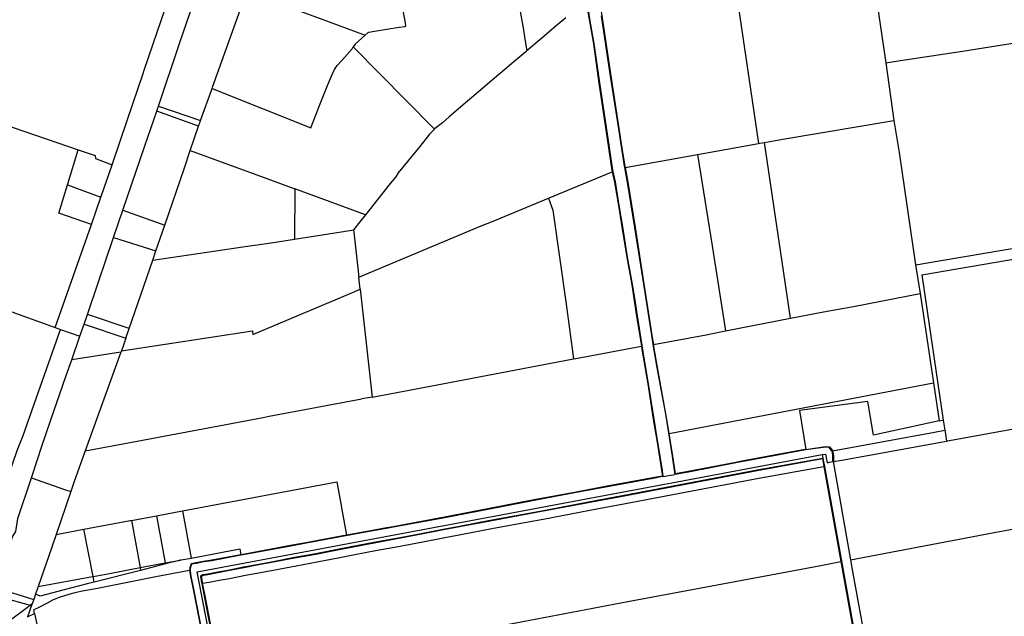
# Model space of a CAD drawing. Header units: inches. Extents: x 210911 to 224988, y 571697 to 586201.
# Tile 82 of 256: x 221184 to 222107, y 572962 to 573522. Entities that reach past the tile are written whole.
import ezdxf

# ---------------------------------------------------------------- set-up
doc = ezdxf.new("R2010")
doc.units = ezdxf.units.IN
doc.header["$MEASUREMENT"] = 0

msp = doc.modelspace()

# ---------------------------------------------------------------- linework, layer by layer
for points in [[(221035.597, 573671.005), (221105.748, 573394.009), (221157.345, 573428.135), (221238.646, 573400.042)], [(221631.07, 573642.853), (221633.053, 573637.084), (221635.047, 573626.751), (221640.681, 573596.486), (221644.299, 573576.949), (221646.902, 573563.286), (221648.242, 573556.056), (221652.148, 573535.047), (221655.993, 573514.55), (221657.613, 573504.019), (221659.316, 573492.951)], [(221270.469, 573385.978), (221284.569, 573427.832), (221299.742, 573472.589), (221300.089, 573473.836), (221308.808, 573499.753), (221330.864, 573563.621), (221331.036, 573564.359), (221351.583, 573621.754)], [(221981.575, 573579.338), (221995.889, 573481.932)], [(221313.848, 573441.031), (221333.457, 573500.087), (221357.977, 573571.223)], [(221507.872, 573507.711), (221510.419, 573510.109), (221511.256, 573510.587), (221516.392, 573511.423), (221539.566, 573515.126), (221544.941, 573515.963), (221545.897, 573516.202), (221545.538, 573519.188), (221540.999, 573544.512), (221538.088, 573561.98)], [(221364.46, 573458.873), (221397.851, 573552.522)], [(221854.608, 573555.121), (221824.424, 573550.42), (221783.376, 573544.269), (221745.989, 573538.395), (221731.163, 573536.198), (221730.684, 573536.111), (221728.319, 573533.747), (221729.555, 573526.057), (221737.805, 573471.459), (221745.01, 573424.242), (221749.163, 573397.522), (221751.252, 573384.924), (221751.487, 573383.592)], [(221854.608, 573555.121), (221876.669, 573406.077)], [(221448.39, 573534.609), (221446.879, 573530.155), (221465.39, 573523.32), (221507.872, 573507.711)], [(221718.666, 573538.195), (221716.477, 573534.755), (221716.235, 573531.367), (221718.075, 573520.789), (221721.735, 573499.744), (221726.99, 573462.779), (221732.239, 573427.407), (221734.744, 573410.323), (221739.048, 573380.875), (221739.337, 573379.613)], [(221695.783, 573524.048), (221688.623, 573518.049), (221673.609, 573505.251), (221659.316, 573492.951)], [(221716.738, 573531.393), (221718.568, 573520.875), (221722.226, 573499.839), (221727.475, 573462.921), (221732.734, 573427.48), (221735.197, 573410.684), (221739.541, 573380.959), (221742.057, 573369.984), (221745.715, 573348.033), (221748.927, 573327.963), (221753.5, 573299.381), (221757.844, 573275.601), (221760.266, 573261.03), (221762.781, 573244.338), (221768.269, 573210.497), (221773.174, 573180.45), (221778.433, 573147.295), (221781.967, 573125.656), (221785.789, 573101.445), (221787.033, 573093.568)], [(221729.071, 573525.915), (221737.311, 573471.384), (221744.533, 573424.056), (221748.666, 573397.461), (221750.757, 573384.853), (221750.995, 573383.505), (221753.429, 573369.711), (221760.356, 573327.261), (221769.033, 573272.136), (221776.853, 573222.015), (221777.594, 573217.712), (221777.617, 573217.575), (221782.296, 573190.416), (221789.233, 573152.352), (221795.719, 573112.772), (221798.288, 573095.541)], [(221507.872, 573507.711), (221498.209, 573499.396), (221496.895, 573497.246), (221496.583, 573496.726)], [(222009.649, 573483.977), (222067.868, 573492.627), (222152.526, 573506.063)], [(221364.092, 573457.841), (221456.734, 573420.701), (221465.636, 573443.194), (221472.445, 573460.634), (221476.626, 573470.787), (221478.977, 573475.625), (221481.366, 573479.209), (221485.786, 573484.106), (221495.462, 573494.857), (221496.583, 573496.726)], [(221572.672, 573419.691), (221571.452, 573420.927), (221496.583, 573496.726)], [(221659.316, 573492.951), (221658.38, 573492.146), (221647.128, 573482.728), (221638.566, 573475.492), (221626.907, 573465.484), (221614, 573454.556), (221603.706, 573445.701), (221586.526, 573430.988), (221580.158, 573425.573), (221572.755, 573419.779), (221572.672, 573419.691)], [(221995.889, 573481.932), (222009.649, 573483.977)], [(221995.889, 573481.932), (222003.604, 573427.777)], [(221364.092, 573457.841), (221364.46, 573458.873)], [(221353.306, 573427.589), (221364.092, 573457.841)], [(221312.321, 573436.565), (221313.848, 573441.031)], [(221313.848, 573441.031), (221353.306, 573427.589)], [(221280.565, 573343.606), (221301.139, 573403.86), (221312.321, 573436.565)], [(221351.484, 573422.265), (221312.321, 573436.565)], [(221343.686, 573399.459), (221351.484, 573422.265)], [(221351.484, 573422.265), (221353.26, 573427.46)], [(221353.26, 573427.46), (221353.306, 573427.589)], [(221882.275, 573407.083), (221899.272, 573410.134), (222003.604, 573427.777)], [(222003.604, 573427.777), (222008.556, 573397.617)], [(221572.672, 573419.691), (221568.016, 573414.744), (221558.923, 573403.164), (221542.972, 573383.753), (221538.632, 573378.481), (221536.358, 573374.942), (221531.286, 573368.457), (221508.041, 573339.174)], [(221819.4, 573395.796), (221876.669, 573406.077)], [(221876.669, 573406.077), (221877.988, 573406.314), (221882.275, 573407.083)], [(221906.567, 573242.04), (221882.275, 573407.083)], [(221228.933, 573368.112), (221238.646, 573400.042)], [(221238.646, 573400.042), (221254.483, 573394.687), (221254.958, 573391.946), (221270.469, 573385.978)], [(221338.145, 573383.251), (221343.686, 573399.459)], [(221343.686, 573399.459), (221415.58, 573373.317)], [(221751.487, 573383.592), (221819.4, 573395.796)], [(221819.4, 573395.796), (221833.007, 573310.156), (221845.71, 573230.157)], [(222008.556, 573397.617), (222023.853, 573292.107)], [(221260.51, 573357.308), (221270.469, 573385.978)], [(221319.78, 573329.533), (221338.145, 573383.251)], [(221679.556, 573354.751), (221739.337, 573379.613)], [(221739.337, 573379.613), (221741.566, 573369.888), (221745.209, 573348.03), (221748.433, 573327.884), (221753.006, 573299.302), (221757.356, 573275.491), (221759.775, 573260.935), (221762.3, 573244.179), (221766.896, 573215.838)], [(221751.487, 573383.592), (221753.921, 573369.796), (221760.864, 573327.251), (221769.527, 573272.213), (221777.343, 573222.115), (221778.074, 573217.873), (221778.098, 573217.729), (221778.125, 573217.572)], [(221251.101, 573330.219), (221220.585, 573340.669), (221228.67, 573367.249)], [(221228.67, 573367.249), (221228.933, 573368.112)], [(221228.67, 573367.249), (221259.986, 573355.799)], [(221415.58, 573373.317), (221441.878, 573363.462)], [(221259.986, 573355.799), (221260.51, 573357.308)], [(221441.878, 573363.462), (221441.389, 573316.394)], [(221508.041, 573339.174), (221441.878, 573363.462)], [(221251.101, 573330.219), (221259.986, 573355.799)], [(221627.795, 573333.167), (221679.556, 573354.751)], [(221679.556, 573354.751), (221683.727, 573343.546), (221696.248, 573255.303), (221703.15, 573203.989)], [(221271.863, 573317.782), (221280.565, 573343.606)], [(221280.565, 573343.606), (221319.78, 573329.533)], [(221508.041, 573339.174), (221502.808, 573332.581), (221496.873, 573325.118)], [(221217.045, 573233.313), (221251.101, 573330.219)], [(221311.505, 573305.329), (221319.78, 573329.533)], [(221501.904, 573280.561), (221616.588, 573328.904), (221627.795, 573333.167)], [(221441.389, 573316.394), (221495.168, 573324.85), (221496.873, 573325.118)], [(221496.873, 573325.118), (221497.114, 573322.971), (221501.88, 573280.551)], [(221247.244, 573245.706), (221257.462, 573275.341), (221271.863, 573317.782)], [(221271.863, 573317.782), (221311.505, 573305.329)], [(221392.908, 573309.038), (221419.543, 573312.959), (221441.389, 573316.394)], [(222029.525, 573293.07), (222145.844, 573312.823)], [(222029.684, 573282.953), (222201.321, 573312.101), (222254.155, 573309.139), (222358.824, 573303.563)], [(221308.509, 573296.614), (221392.908, 573309.038)], [(221308.509, 573296.614), (221311.505, 573305.329)], [(221286.453, 573232.478), (221308.509, 573296.614)], [(222023.853, 573292.107), (222028.215, 573292.848), (222029.525, 573293.07)], [(222023.853, 573292.107), (222028.157, 573265.29)], [(221501.88, 573280.551), (221501.904, 573280.561)], [(221503.152, 573269.299), (221501.904, 573280.561)], [(222029.684, 573282.953), (222049.922, 573146.603)], [(221402.395, 573226.888), (221493.539, 573265.253), (221503.152, 573269.299)], [(221503.152, 573269.299), (221514.352, 573168.202)], [(221906.567, 573242.04), (221937.6, 573248.1), (221965.7, 573253.26), (222028.157, 573265.29)], [(222028.157, 573265.29), (222040.599, 573181.356)], [(221176.376, 573248.235), (221217.045, 573233.313)], [(221244.302, 573236.691), (221247.244, 573245.706)], [(221286.453, 573232.478), (221247.244, 573245.706)], [(221845.71, 573230.157), (221906.567, 573242.04)], [(221173.894, 573095.956), (221181.415, 573118.052), (221181.491, 573118.078), (221186.891, 573131.943), (221199.384, 573167.822), (221221.858, 573231.63)], [(221217.045, 573233.313), (221221.858, 573231.63)], [(221221.858, 573231.63), (221240.289, 573225.188)], [(221240.289, 573225.188), (221244.302, 573236.691)], [(221244.302, 573236.691), (221283.385, 573223.557)], [(221279.168, 573211.566), (221401.979, 573230.275)], [(221283.385, 573223.557), (221286.453, 573232.478)], [(221401.979, 573230.275), (221402.395, 573226.888)], [(221778.125, 573217.572), (221827.6, 573226.62), (221840.877, 573229.213)], [(221840.877, 573229.213), (221845.71, 573230.157)], [(221232.56, 573203.203), (221240.289, 573225.188)], [(221283.385, 573223.557), (221281.04, 573216.74)], [(221278.677, 573210.208), (221232.56, 573203.203)], [(221278.677, 573210.208), (221245.192, 573117.674)], [(221279.168, 573211.566), (221278.677, 573210.208)], [(221281.04, 573216.74), (221279.168, 573211.566)], [(221766.896, 573215.838), (221767.649, 573211.192), (221772.663, 573180.482), (221777.922, 573147.325), (221781.458, 573125.672), (221786.467, 573093.938), (221780.868, 573092.941), (221736.342, 573084.687), (221704.042, 573078.726), (221664.355, 573071.271), (221624.228, 573063.567), (221582.173, 573055.419), (221534.068, 573046.398), (221527.691, 573045.293), (221511.269, 573042.446), (221490.14, 573038.5)], [(221703.15, 573203.989), (221705.277, 573204.384), (221766.896, 573215.838)], [(221792.757, 573133.935), (221789.72, 573152.468), (221782.791, 573190.492), (221778.125, 573217.572)], [(221194.676, 573092.215), (221200.777, 573110.494), (221200.803, 573110.495), (221204.292, 573121.006), (221212.96, 573146.776), (221227.381, 573188.447), (221227.381, 573188.472), (221232.56, 573203.203)], [(221514.352, 573168.202), (221567.088, 573178.099), (221703.15, 573203.989)], [(221792.757, 573133.935), (222040.599, 573181.356)], [(222040.599, 573181.356), (222045.881, 573145.727)], [(221411.971, 573148.988), (221417.817, 573150.086), (221504.495, 573166.352)], [(221514.352, 573168.202), (221504.495, 573166.352)], [(222045.881, 573145.727), (221984.36, 573132.388), (221979.207, 573164.011), (221915.109, 573155.551), (221921.017, 573119.069)], [(221245.192, 573117.674), (221278.818, 573123.988), (221411.971, 573148.988)], [(222045.881, 573145.727), (222049.922, 573146.603)], [(222049.922, 573146.603), (222051.341, 573137.047)], [(222052.852, 573126.868), (222053.926, 573127.063), (222189.758, 573151.732), (222202.914, 573079.326)], [(221946.052, 573117.759), (222041.635, 573135.128), (222051.341, 573137.047)], [(222051.341, 573137.047), (222051.577, 573135.455), (222052.852, 573126.868)], [(221921.017, 573119.069), (221920.482, 573118.991), (221891.309, 573113.57), (221859.537, 573107.602), (221855.209, 573106.789), (221810.76, 573098.278), (221798.706, 573096.123), (221796.223, 573112.788), (221792.757, 573133.935)], [(221946.951, 573107.634), (221954.822, 573109.064), (222052.852, 573126.868)], [(221245.192, 573117.674), (221234.78, 573088.9), (221231.606, 573079.538)], [(221946.459, 573107.545), (221946.417, 573112.997), (221945.964, 573116.05), (221945.52, 573117.831), (221943.012, 573120.84), (221939.301, 573121.253), (221921.097, 573118.575), (221920.564, 573118.497), (221890.996, 573113.003), (221855.405, 573106.318), (221810.86, 573097.788), (221798.288, 573095.541)], [(221921.017, 573119.069), (221939.291, 573121.757), (221943.267, 573121.315), (221945.977, 573118.063), (221946.052, 573117.759)], [(221946.052, 573117.759), (221946.456, 573116.142), (221946.916, 573113.038), (221946.951, 573107.634)], [(221359.934, 572920.562), (221363.629, 572921.311), (221365.99, 572921.79), (221350.137, 573004.02), (221788.431, 573086.325), (221795.425, 573087.638), (221936.355, 573114.102)], [(221363.86, 572946.406), (221360.518, 572963.505), (221356.769, 572983.207), (221354.751, 572993.288), (221354.619, 572993.947), (221353.666, 572999.965), (221353.583, 573000.487), (221353.796, 573000.598), (221355.577, 573001.524), (221360.043, 573002.242), (221369.443, 573004.093), (221378.939, 573005.819), (221393.695, 573008.69), (221404.678, 573010.785), (221419.787, 573013.573), (221441.475, 573017.746), (221461.336, 573021.335), (221481.811, 573025.286), (221496.303, 573028.098), (221515.845, 573031.847), (221542.201, 573036.78), (221560.307, 573040.21), (221581.017, 573044.244), (221596.092, 573047.036), (221625.026, 573052.553), (221673.297, 573061.528), (221725.388, 573071.356), (221750.568, 573076.029), (221875.333, 573099.749), (221936.925, 573110.931)], [(221355.244, 572993.367), (221355.113, 572994.025), (221354.133, 573000.208), (221355.734, 573001.043), (221360.137, 573001.75), (221369.504, 573003.596), (221379.027, 573005.327), (221393.892, 573008.219), (221404.7, 573010.28), (221419.824, 573013.071), (221441.577, 573017.256), (221461.438, 573020.845), (221481.906, 573024.795), (221496.485, 573027.624), (221516.019, 573031.371), (221542.377, 573036.305), (221560.509, 573039.74), (221581.085, 573043.748), (221596.105, 573046.53), (221624.986, 573052.037), (221673.161, 573060.994), (221725.277, 573070.827), (221750.523, 573075.512), (221875.427, 573099.258), (221936.521, 573110.35), (221937.848, 573102.968)], [(221936.355, 573114.102), (221939.444, 573114.682), (221940.88, 573106.532), (221943.274, 573106.967), (221946.459, 573107.545)], [(221936.355, 573114.102), (221936.925, 573110.931)], [(221936.925, 573110.931), (221937.013, 573110.439), (221938.34, 573103.057), (221971.187, 572920.226), (221975.567, 572895.845), (221990.849, 572810.789)], [(221946.459, 573107.545), (221946.703, 573107.589)], [(221946.703, 573107.589), (221946.951, 573107.634)], [(221946.703, 573107.589), (221962.843, 573015.336)], [(221355.244, 572993.367), (221361.433, 572994.362), (221370.917, 572996.23), (221380.438, 572997.96), (221395.361, 573000.864), (221406.124, 573002.917), (221421.308, 573005.719), (221442.994, 573009.891), (221462.836, 573013.477), (221483.841, 573017.53), (221497.945, 573020.267), (221517.47, 573024.013), (221540.471, 573028.318), (221543.769, 573028.935), (221561.793, 573032.35), (221582.476, 573036.378), (221597.516, 573039.164), (221626.459, 573044.683), (221660.595, 573051.029), (221674.745, 573053.66), (221726.635, 573063.45), (221751.909, 573068.141), (221876.827, 573091.89), (221937.848, 573102.968)], [(221937.848, 573102.968), (221953.879, 573013.739)], [(221161.596, 572989.137), (221177.138, 573036.9), (221177.531, 573037.896), (221180.017, 573041.917), (221181.983, 573054.186), (221194.676, 573092.215)], [(221194.676, 573092.215), (221225.792, 573081.534), (221231.606, 573079.538)], [(221787.033, 573093.568), (221786.751, 573093.482), (221786.545, 573093.445), (221783.306, 573092.868), (221781.035, 573092.463), (221736.433, 573084.195), (221703.886, 573078.188), (221664.54, 573070.797), (221624.433, 573063.097), (221582.358, 573054.945), (221534.104, 573045.897), (221527.776, 573044.8), (221511.364, 573041.955), (221452.317, 573030.928), (221437.871, 573028.195), (221394.947, 573020.358), (221391.22, 573019.656), (221363.869, 573014.498), (221354.402, 573013.069), (221349.403, 573011.998), (221344.967, 573011.259), (221343.757, 573007.625), (221343.5, 573005.587), (221344.055, 573001.703), (221347.115, 572986.223), (221359.934, 572920.562)], [(221787.033, 573093.568), (221787.233, 573093.629), (221794.356, 573094.797), (221794.842, 573094.925), (221798.288, 573095.541)], [(221336.413, 573061.314), (221481.263, 573088.442), (221490.14, 573038.5)], [(221231.606, 573079.538), (221217.932, 573039.199)], [(221243.852, 573044.048), (221287.316, 573052.18), (221288.454, 573052.392)], [(221288.454, 573052.392), (221312.076, 573056.787)], [(221288.454, 573052.392), (221296.632, 573008.08)], [(221312.076, 573056.787), (221336.413, 573061.314)], [(221312.076, 573056.787), (221320.287, 573012.516)], [(221336.413, 573061.314), (221340.529, 573039.207), (221344.662, 573017.088)], [(221962.843, 573015.336), (222102.747, 573041.902), (222200.931, 573059.76), (222204.786, 573060.155)], [(221217.932, 573039.199), (221243.852, 573044.048)], [(221252.506, 572999.832), (221243.852, 573044.048)], [(221217.932, 573039.199), (221213.6, 573026.42), (221201.104, 572990.293)], [(221490.14, 573038.5), (221452.147, 573031.404), (221437.847, 573028.699), (221394.926, 573020.863), (221391.211, 573020.161)], [(221344.662, 573017.088), (221349.686, 573018.03), (221390.32, 573025.566)], [(221390.32, 573025.566), (221391.211, 573020.161)], [(221320.287, 573012.516), (221334.516, 573015.185)], [(221334.516, 573015.185), (221320.474, 573011.505)], [(221334.516, 573015.185), (221335.013, 573015.278)], [(221335.013, 573015.278), (221344.662, 573017.088)], [(221391.211, 573020.161), (221363.784, 573014.99), (221354.302, 573013.559), (221349.306, 573012.489), (221344.588, 573011.702), (221343.283, 573007.783), (221343.008, 573005.493)], [(221962.843, 573015.336), (221963.982, 573008.022), (221973.364, 572956.6), (221979.126, 572925.015), (221979.565, 572922.152)], [(221266.251, 573002.383), (221296.632, 573008.08)], [(221296.632, 573008.08), (221320.261, 573012.511)], [(221296.632, 573008.08), (221297.12, 573005.385)], [(221320.474, 573011.505), (221297.12, 573005.385)], [(221320.261, 573012.511), (221320.287, 573012.516)], [(221320.287, 573012.516), (221320.474, 573011.505)], [(221452.18, 572919.5), (221596.566, 572946.375), (221753.973, 572976.195), (221934.924, 573010.047), (221953.879, 573013.739)], [(221953.879, 573013.739), (221970.697, 572920.13)], [(221343.008, 573005.493), (221311.439, 572999.464), (221255.297, 572988.307), (221244.094, 572986.433), (221241.151, 572985.824), (221235.468, 572984.505), (221230.688, 572983.154), (221225.614, 572981.632), (221220.642, 572979.907), (221217.598, 572978.791), (221215.264, 572977.776), (221210.088, 572975.137), (221200.955, 572970.469), (221196.855, 572968.389)], [(221201.104, 572990.293), (221251.945, 572999.728)], [(221251.945, 572999.728), (221252.506, 572999.832)], [(221252.506, 572999.832), (221266.251, 573002.383)], [(221253.555, 572994.467), (221252.506, 572999.832)], [(221297.12, 573005.385), (221253.555, 572994.467)], [(221343.008, 573005.493), (221343.563, 573001.609), (221346.611, 572986.196), (221359.444, 572920.463)], [(221161.596, 572989.137), (221196.877, 572978.072)], [(221247.103, 572992.85), (221225.446, 572987.199), (221202.972, 572981.34), (221198.604, 572983.064)], [(221201.104, 572990.293), (221198.61, 572983.081)], [(221253.555, 572994.467), (221247.103, 572992.85)], [(221371.568, 572904.495), (221370.652, 572909.096), (221368.657, 572924.335), (221364.319, 572946.665), (221360.987, 572963.711), (221357.264, 572983.281), (221355.244, 572993.367)], [(221159.461, 572982.251), (221193.444, 572972.958)], [(221198.604, 572983.064), (221196.877, 572978.072)], [(221198.61, 572983.081), (221198.604, 572983.064)], [(221143.706, 572935.838), (221193.444, 572972.958)], [(221195.219, 572973.391), (221191.094, 572961.779)], [(221193.444, 572972.958), (221195.65, 572974.605)], [(221195.65, 572974.605), (221195.219, 572973.391)], [(221196.877, 572978.072), (221196.7, 572977.56), (221195.65, 572974.605)], [(221191.094, 572961.779), (221197.631, 572964.88)], [(221197.631, 572964.88), (221196.855, 572968.389)], [(221197.631, 572964.88), (221204.832, 572932.319)]]:
    msp.add_lwpolyline(points)

doc.saveas('drawing.dxf')
